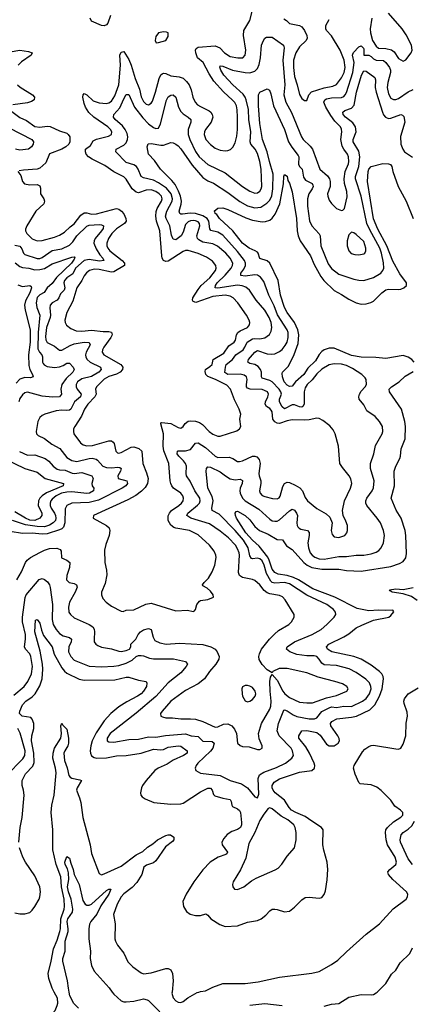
# Model space of a CAD drawing. Header units: inches. Extents: x 1552611 to 1694776, y 811966 to 917215.
# Tile 190 of 256: x 1580708 to 1583883, y 879901 to 887857. Entities that reach past the tile are written whole.
import ezdxf

# ---------------------------------------------------------------- set-up
doc = ezdxf.new("R2010")
doc.units = ezdxf.units.IN
doc.header["$MEASUREMENT"] = 0
doc.layers.add('B5887', color=7, linetype='Continuous')
doc.layers.add('B5888', color=7, linetype='Continuous')

msp = doc.modelspace()

# ---------------------------------------------------------------- linework, layer by layer
at = {"layer": 'B5887', "color": 5}
for points, elevation in [([(1580445.8, 880000), (1580443.8, 879936.2), (1580389.3, 879789.3), (1580388.5, 879768.5), (1580396.1, 879756.1), (1580408.4, 879748.4), (1580425.6, 879745.6), (1580530, 879752.2), (1580610, 879771.1), (1580650, 879775.9), (1580750, 879756.1), (1580810, 879759.8), (1580899.6, 879790), (1580970, 879824.4), (1580995.1, 879850), (1581012.4, 879890), (1581016.9, 879910), (1581012.6, 879950), (1580985.8, 880000)], 780), ([(1581183.3, 879870), (1581146.7, 879906.7), (1581113.6, 879970), (1581107.6, 880000)], 760), ([(1581456.8, 880000), (1581470, 879982), (1581529.5, 879929.5), (1581550, 879921.5), (1581570, 879920.2), (1581630, 879925), (1581710, 879943.5), (1581737.6, 879937.6), (1581750.1, 879930.1), (1581840, 879840)], 760), ([(1581940.1, 880000), (1581939.1, 879990), (1581950, 879953.4), (1581970, 879927.7), (1581990, 879918.3), (1582010, 879916), (1582030, 879924.2), (1582068.3, 879951.7), (1582144.2, 879995.8), (1582156.6, 880000)], 780), ([(1583170, 879885.4), (1583230, 879902.2), (1583290, 879906.4), (1583370, 879957.1), (1583470, 879979.3), (1583550, 879976.9), (1583570, 879980.7), (1583590, 879992.1), (1583598.4, 880000)], 760), ([(1582570, 879894), (1582690, 879906), (1582830.4, 879890.4)], 760)]:
    msp.add_lwpolyline(points, dxfattribs=dict(at, elevation=elevation))
at = {"layer": 'B5888', "color": 5}
for points, elevation in [([(1580692, 886630), (1580717.1, 886597.1), (1580730.6, 886550), (1580746, 886530), (1580790, 886521.5), (1580850, 886524.9), (1580870, 886515.5), (1580875.6, 886495.6), (1580877.8, 886450), (1580902.9, 886410), (1580909.2, 886390), (1580903.2, 886370), (1580838, 886310), (1580764.7, 886190), (1580755.1, 886164.9), (1580756.2, 886150), (1580766.7, 886130), (1580810, 886085.2), (1580850, 886071), (1580890, 886071.8), (1580990, 886100.6), (1581030, 886116.8), (1581070, 886140.2), (1581116.7, 886183.3), (1581150, 886206.9), (1581202.4, 886277.6), (1581230, 886295), (1581250, 886295.5), (1581290, 886285.8), (1581330, 886287.2), (1581490, 886330.5), (1581510, 886324.8), (1581532.4, 886310), (1581550, 886289.1), (1581567.6, 886250), (1581568, 886230), (1581554.5, 886210), (1581490, 886166.6), (1581453.5, 886130), (1581426.9, 886090), (1581411.6, 886050), (1581412.2, 886030), (1581420.1, 886010), (1581438.3, 885990), (1581537.5, 885910), (1581555.2, 885890), (1581555.9, 885870), (1581470, 885818.4), (1581450, 885816.7), (1581350, 885838.2), (1581310, 885841.7), (1581271.6, 885830), (1581247.8, 885812.2), (1581230, 885788.3), (1581211, 885749), (1581170, 885691.3), (1581138.6, 885581.4), (1581088.3, 885491.7), (1581073.8, 885430), (1581075.8, 885410), (1581088, 885388), (1581122.7, 885362.7), (1581163.7, 885343.7), (1581210, 885338.9), (1581290, 885348), (1581383.2, 885336.8), (1581430, 885336.6), (1581451.1, 885331.1), (1581455, 885310), (1581446.1, 885290), (1581389.5, 885210), (1581378.7, 885190), (1581376, 885170), (1581389.7, 885149.7), (1581525, 885070), (1581543.5, 885050), (1581539.4, 885030), (1581520.5, 885010), (1581490, 884991.6), (1581430, 884973.1), (1581390, 884952), (1581328.2, 884890), (1581322.5, 884870), (1581325.5, 884830), (1581317.1, 884810), (1581259.5, 884750), (1581231.8, 884710), (1581207.8, 884652.2), (1581152.8, 884570), (1581144.2, 884550), (1581142, 884530), (1581147, 884510), (1581198.7, 884438.7), (1581222.5, 884422.5), (1581250, 884413.4), (1581295.9, 884415.9), (1581430, 884453.7), (1581450, 884453.5), (1581464.2, 884444.2), (1581472.4, 884432.4), (1581485.8, 884370), (1581498.2, 884358.2), (1581510, 884355.4), (1581530, 884359.4), (1581610, 884401.7), (1581630, 884405.1), (1581672.4, 884392.4), (1581695, 884370), (1581703.6, 884270), (1581734.8, 884194.8), (1581746.4, 884150), (1581742.6, 884110), (1581723.3, 884076.7), (1581693.8, 884046.2), (1581647.4, 884012.6), (1581583.9, 883976.1), (1581304.7, 883850), (1581302, 883830), (1581410.8, 883770), (1581430.4, 883750.4), (1581438, 883730), (1581432.7, 883690), (1581404.7, 883615.3), (1581394.4, 883570), (1581397, 883470), (1581409.1, 883409.1), (1581411.6, 883370), (1581398, 883302), (1581370.4, 883230), (1581368.9, 883208.9), (1581379.9, 883179.9), (1581408.2, 883150), (1581450, 883118.9), (1581530, 883078), (1581546, 883074), (1581570, 883084.7), (1581630, 883087), (1581727.3, 883132.7), (1581770, 883141.8), (1581970, 883079.5), (1582066, 883086), (1582110, 883074), (1582121.2, 883078.8), (1582129.2, 883090), (1582139.5, 883130), (1582161.6, 883158.4), (1582170, 883164), (1582229.4, 883170.6), (1582275.3, 883190), (1582273.2, 883210), (1582250, 883239), (1582224.1, 883264.1), (1582190, 883282), (1582185.2, 883290), (1582199, 883310), (1582235.6, 883344.4), (1582264.7, 883395.3), (1582286.2, 883450), (1582296.1, 883510), (1582294.2, 883530), (1582282, 883562), (1582242.3, 883610), (1582150, 883694.4), (1582080.7, 883730), (1581970, 883748.5), (1581954.7, 883754.7), (1581930, 883772.4), (1581908.3, 883810), (1581910, 883847.7), (1581919.9, 883870), (1581936.8, 883890), (1581995.9, 883930), (1582016.5, 883950), (1582030.8, 883970), (1582033.8, 883990), (1582026, 884010), (1582011, 884030), (1581952.4, 884072.4), (1581938.2, 884090), (1581929.8, 884110), (1581924.4, 884130), (1581915, 884270), (1581872.7, 884372.7), (1581869.4, 884410), (1581872.2, 884510), (1581848.4, 884591.6), (1581850, 884598.8), (1581857.5, 884602.5), (1581930, 884594.5), (1581990, 884561.3), (1582010, 884557.4), (1582030, 884568.5), (1582047.2, 884592.8), (1582070, 884611.8), (1582090, 884616.1), (1582130, 884611.7), (1582161.6, 884601.6), (1582186.5, 884586.5), (1582239.5, 884530), (1582270, 884507.6), (1582310, 884491.6), (1582330, 884490.3), (1582464.4, 884535.6), (1582485.2, 884550), (1582495.1, 884570), (1582489.5, 884630), (1582496.2, 884670), (1582481.6, 884710), (1582444.5, 884784.5), (1582411.7, 884871.7), (1582382.8, 884902.8), (1582290.7, 884950), (1582230, 884975), (1582212.5, 884990), (1582206.7, 885013.3), (1582210, 885030.1), (1582246.6, 885053.4), (1582263.4, 885070), (1582273.3, 885110), (1582357.9, 885162.1), (1582399.5, 885220.5), (1582442, 885250), (1582452.4, 885267.6), (1582462.1, 885310), (1582472.1, 885327.9), (1582490, 885342.1), (1582551.2, 885370), (1582566.9, 885390), (1582569.7, 885410), (1582564.4, 885430), (1582541.4, 885470), (1582471.6, 885570), (1582434, 885610), (1582410, 885623.9), (1582370, 885630.4), (1582270, 885619.5), (1582132.3, 885572.3), (1582110, 885581), (1582105.5, 885590), (1582107.7, 885610), (1582150, 885677.9), (1582175.7, 885710), (1582244.8, 885770), (1582292.4, 885830), (1582297.9, 885850), (1582293.7, 885870), (1582266.1, 885906.1), (1582218.1, 885938.1), (1582150, 885968), (1582070, 885992), (1582050, 885991.3), (1582030, 885983), (1581910, 885906.9), (1581890, 885903), (1581869.9, 885909.9), (1581859.9, 885930), (1581856.2, 885950), (1581840.7, 886150), (1581814.2, 886230), (1581807.7, 886270), (1581812.1, 886307.9), (1581819.5, 886330), (1581854.3, 886390), (1581859.9, 886410), (1581853.8, 886430), (1581837, 886450), (1581810, 886467.4), (1581770, 886480.8), (1581730, 886479), (1581670, 886458.4), (1581650, 886461.9), (1581616.6, 886490), (1581570, 886567.6), (1581550, 886587.7), (1581470, 886626.2), (1581397.9, 886677.9), (1581294.5, 886730), (1581263.7, 886750), (1581246, 886770), (1581239, 886790), (1581241.2, 886810), (1581279.4, 886840.6), (1581302.5, 886877.5), (1581328.3, 886891.7), (1581425.5, 886914.5), (1581449.8, 886930), (1581454.3, 886950), (1581443.4, 886970), (1581421.6, 886990), (1581308.6, 887068.6), (1581267.9, 887107.9), (1581240.8, 887150), (1581230, 887180.5), (1581219.8, 887230), (1581222, 887250), (1581230, 887259.5), (1581250, 887250.3), (1581302.1, 887202.1), (1581350, 887184.8), (1581410, 887180.1), (1581430, 887185.5), (1581450, 887199.5), (1581477.5, 887242.5), (1581509.3, 887330), (1581522.4, 887490), (1581519.1, 887570), (1581530, 887594.3), (1581550, 887599.5), (1581590, 887535.6), (1581610, 887489.1), (1581642.7, 887382.7), (1581676.1, 887296.1), (1581690, 887234.9), (1581710, 887196.9), (1581730, 887174.4), (1581750, 887170.2), (1581770, 887182.8), (1581781, 887199), (1581806.8, 887270), (1581837.2, 887382.8), (1581850, 887410.2), (1581861.1, 887418.9), (1581870, 887425), (1581890, 887423), (1581930, 887403.7), (1581996.5, 887396.5), (1582030, 887383.1), (1582058.3, 887358.3), (1582079.8, 887330), (1582095.2, 887290), (1582107.9, 887230), (1582127.9, 887190), (1582146.5, 887170), (1582170, 887154.7), (1582240.7, 887120.7), (1582253.4, 887110), (1582265.3, 887090), (1582268.8, 887070), (1582257, 887030), (1582211.3, 886970), (1582201.6, 886950), (1582199.7, 886930), (1582214.2, 886890), (1582250, 886848), (1582290, 886818.6), (1582330, 886801.8), (1582370, 886796.5), (1582390, 886798.9), (1582412.1, 886807.9), (1582432.6, 886827.4), (1582450, 886862), (1582464.3, 886915.7), (1582470.4, 886969.6), (1582470.4, 887070.4), (1582467.4, 887127.4), (1582460, 887160), (1582447.4, 887187.4), (1582430, 887207.9), (1582354.9, 887274.9), (1582279.1, 887359.1), (1582240, 887420), (1582191.1, 887510), (1582146.3, 887550), (1582131.1, 887588.9), (1582130.5, 887610), (1582135.8, 887624.2), (1582150, 887635.4), (1582290, 887646.7), (1582325.5, 887630), (1582364, 887590), (1582410, 887559.6), (1582471.8, 887548.2), (1582511.2, 887550), (1582530.6, 887570), (1582537.2, 887610), (1582517.5, 887730), (1582519.5, 887770), (1582568.4, 887850), (1582590, 887934)], 880), ([(1581442.4, 887890), (1581421.4, 887830), (1581410, 887816), (1581390, 887808.1), (1581369.8, 887810), (1581290, 887845.7), (1581278.7, 887870)], 880), ([(1582843.9, 887863.9), (1582866.7, 887850), (1582890, 887827.1), (1582971.3, 887811.3), (1582990, 887798), (1583011.7, 887770), (1583030.9, 887730), (1583031.4, 887708.6), (1583023.9, 887690), (1582970, 887638), (1582942.3, 887590), (1582922.5, 887530), (1582921, 887470), (1582930, 887397.1), (1582953, 887330), (1582970, 887253.4), (1582990, 887220.3), (1583010, 887205.3), (1583030, 887204.9), (1583046.6, 887250), (1583066.7, 887273.3), (1583170, 887305.8), (1583241.2, 887318.8), (1583270, 887333.2), (1583310, 887385.8), (1583331.1, 887430), (1583341.1, 887470), (1583330.6, 887530), (1583298.7, 887610), (1583230, 887725.8), (1583189.9, 887769.9), (1583184, 887784), (1583184.5, 887810), (1583210, 887859.1)], 880), ([(1583554.4, 887870), (1583543.2, 887783.2), (1583543.4, 887750), (1583561.6, 887690), (1583590, 887641.9), (1583610, 887626.9), (1583670, 887624.9), (1583714.3, 887614.3), (1583736.7, 887596.7), (1583770, 887543.5), (1583810, 887522.8), (1583830, 887531.5), (1583873.5, 887590), (1583880.6, 887610), (1583876.2, 887650), (1583834.2, 887734.2), (1583801.9, 887781.9), (1583689.5, 887909.5)], 880), ([(1580685.4, 883330), (1580724.1, 883395.9), (1580754.5, 883470), (1580769.5, 883490.5), (1580795.6, 883510), (1580870, 883551.6), (1580910, 883570.8), (1580950, 883583.2), (1581007.2, 883587.2), (1581035.8, 883575.8), (1581042.9, 883562.9), (1581047.6, 883507.6), (1581090, 883488.9), (1581112.9, 883470), (1581111.3, 883431.3), (1581090, 883366), (1581087.3, 883330), (1581108.2, 883310), (1581150, 883300.2), (1581168.4, 883290), (1581172.3, 883272.3), (1581156.6, 883230), (1581110.2, 883150), (1581102.6, 883110), (1581106.7, 883070), (1581119.5, 883050), (1581150, 883022.8), (1581270.9, 882970.9), (1581298.9, 882950), (1581310.9, 882930.9), (1581314, 882910), (1581309.1, 882850), (1581311.7, 882830), (1581323.7, 882810), (1581338.8, 882798.8), (1581370, 882785.8), (1581450, 882772.2), (1581510, 882754.1), (1581530, 882752.2), (1581570, 882759.8), (1581595.3, 882770), (1581607.1, 882790), (1581608.2, 882810), (1581647, 882850), (1581666.6, 882890), (1581685.1, 882910), (1581710, 882927.2), (1581750, 882937), (1581770.4, 882930), (1581787.2, 882867.2), (1581801.7, 882841.7), (1581841.4, 882821.4), (1581891.6, 882811.6), (1582001.4, 882818.6), (1582190, 882807.6), (1582254.9, 882790), (1582287.6, 882770), (1582305.2, 882750), (1582319.8, 882710), (1582317.5, 882690), (1582294.7, 882650), (1582242, 882590), (1582202.6, 882530), (1582152.4, 882490), (1582050, 882437.1), (1581931.2, 882350), (1581859, 882270), (1581847.4, 882250), (1581850.5, 882230), (1581863.2, 882223.2), (1581890, 882215.8), (1581944.6, 882215.4), (1582010, 882206.3), (1582090, 882207.8), (1582130, 882203.5), (1582190, 882186.7), (1582290, 882140.3), (1582310, 882142), (1582355.8, 882164.2), (1582390, 882166.5), (1582423.5, 882150), (1582445.2, 882125.2), (1582460.1, 882090), (1582470, 882011), (1582490, 881990.7), (1582510, 881984.9), (1582562.4, 881982.4), (1582630, 881958.4), (1582650, 881960.5), (1582669, 881970), (1582669.5, 881990), (1582644.6, 882044.6), (1582638.3, 882090), (1582663.5, 882170), (1582730, 882286.2), (1582738.3, 882310), (1582741.8, 882350), (1582733, 882430), (1582730.6, 882509.4), (1582735.1, 882544.9), (1582750, 882566), (1582790, 882518.7), (1582836.6, 882430), (1582851.8, 882410), (1582890, 882380.1), (1582970, 882342.7), (1583030, 882335.4), (1583076.1, 882336.1), (1583190, 882378.2), (1583270, 882395), (1583353, 882430), (1583363, 882450), (1583353, 882470), (1583319.5, 882490), (1583257, 882510), (1583122.9, 882542.9), (1583030, 882580.2), (1582870, 882613.1), (1582806.7, 882613.3), (1582756, 882590), (1582750, 882578), (1582710, 882604.5), (1582670, 882645.1), (1582645.8, 882685.8), (1582642.7, 882710), (1582646.5, 882733.5), (1582664.2, 882770), (1582728.4, 882851.6), (1582767.4, 882892.6), (1582800, 882920), (1582883.6, 882970), (1582906, 882990), (1582926.3, 883030), (1582927.8, 883050), (1582855.1, 883170), (1582833.9, 883193.9), (1582810, 883204.8), (1582730, 883217.7), (1582710, 883226.6), (1582685.6, 883245.6), (1582649.8, 883290), (1582610, 883325.3), (1582590, 883334.6), (1582510, 883349.1), (1582485.8, 883365.8), (1582477.3, 883390), (1582484.2, 883530), (1582481.6, 883550), (1582470, 883581.5), (1582452.3, 883610), (1582397.4, 883670), (1582330, 883724.3), (1582243.5, 883783.5), (1582091.3, 883830), (1582059.3, 883850), (1582068.1, 883870), (1582146.8, 883933.2), (1582161.1, 883950), (1582168.7, 883970), (1582164.3, 883990), (1582124.7, 884050), (1582087.1, 884127.1), (1582058.3, 884170), (1582054, 884190), (1582055.8, 884250), (1582049.3, 884270), (1582033.5, 884293.5), (1581994.4, 884330), (1581982.5, 884350), (1581984.7, 884370), (1581990, 884374), (1582050, 884372.1), (1582090, 884385.1), (1582130, 884434.6), (1582150, 884438.2), (1582210, 884401), (1582290, 884330.1), (1582310, 884320.1), (1582402.6, 884322.6), (1582431.1, 884311.1), (1582470, 884287.2), (1582486.8, 884286.8), (1582510, 884292.5), (1582590, 884328.7), (1582610, 884330.1), (1582624.4, 884324.4), (1582643.2, 884303.2), (1582652.6, 884270), (1582642.7, 884190), (1582643.5, 884170), (1582657.6, 884130), (1582659.2, 884110), (1582647.3, 884050), (1582651.5, 884030), (1582670, 884012.6), (1582690, 884004), (1582752.9, 883987.1), (1582790, 883983.9), (1582806.3, 883993.7), (1582814.1, 884005.9), (1582835.9, 884084.1), (1582850, 884110.2), (1582870, 884118.9), (1582890, 884117.8), (1582936.4, 884096.4), (1582973, 884073), (1582995.2, 884050), (1583015.4, 883995.4), (1583036.5, 883970), (1583110, 883907.4), (1583185.2, 883865.2), (1583217.2, 883837.2), (1583235.8, 883790), (1583227.6, 883730), (1583235.8, 883695.8), (1583250, 883679.1), (1583290, 883674), (1583338.4, 883690), (1583353, 883710), (1583358, 883730), (1583357.6, 883770), (1583345.8, 883805.8), (1583323.7, 883850), (1583318.4, 883890), (1583335.6, 883970), (1583384.1, 884070), (1583394.6, 884110), (1583386.5, 884146.5), (1583373.3, 884170), (1583317.5, 884237.5), (1583297.4, 884270), (1583285.1, 884410), (1583259.7, 884510), (1583241.8, 884541.8), (1583215.1, 884575.1), (1583159.4, 884619.4), (1583130, 884634), (1583110, 884636.2), (1583050, 884623.1), (1583010, 884619.8), (1582910, 884623.2), (1582870, 884615.5), (1582810, 884595.2), (1582790, 884596.6), (1582770, 884606.5), (1582753.7, 884630), (1582749.3, 884689.3), (1582742.8, 884702.8), (1582730, 884715.9), (1582705, 884730), (1582692, 884750), (1582695.2, 884770), (1582715.7, 884810), (1582720.7, 884830), (1582711.9, 884850), (1582667.9, 884867.9), (1582571.4, 884871.4), (1582550, 884880.3), (1582543, 884890), (1582541.9, 884910), (1582548.4, 884950), (1582542.5, 884970), (1582524.2, 884984.2), (1582491.8, 884991.8), (1582390.8, 884990.8), (1582367.2, 885007.2), (1582371, 885050), (1582378.8, 885070), (1582427.8, 885112.2), (1582455.2, 885150), (1582513.8, 885190), (1582529.4, 885210), (1582548, 885252), (1582590, 885278.3), (1582610, 885281.8), (1582650, 885277.8), (1582690, 885285.7), (1582727.4, 885312.6), (1582741.3, 885338.7), (1582746.6, 885370), (1582740.4, 885410), (1582725.8, 885450), (1582690.9, 885510.9), (1582619.1, 885590), (1582565.5, 885670), (1582535.7, 885695.7), (1582506.7, 885706.7), (1582470, 885711), (1582310, 885687), (1582288.7, 885690), (1582290.6, 885710), (1582303.6, 885730), (1582370, 885791.6), (1582419, 885850), (1582429.3, 885870), (1582430.4, 885890), (1582410.5, 885930), (1582375.4, 885970), (1582306.9, 886026.9), (1582270, 886046.5), (1582190, 886059.5), (1582157.4, 886077.4), (1582146.9, 886090), (1582141.1, 886110), (1582165.3, 886190), (1582163.2, 886210), (1582150, 886222.5), (1582131, 886231), (1582110, 886233.2), (1582090, 886232), (1582070, 886224), (1582050, 886200.7), (1582030, 886139.7), (1582013.1, 886110), (1581970, 886078.2), (1581950, 886082.6), (1581936.9, 886116.9), (1581921.5, 886190), (1581891.8, 886250), (1581888.3, 886270), (1581897.5, 886310), (1581942.1, 886390), (1581943.6, 886410), (1581931.7, 886450), (1581895.8, 886495.8), (1581830, 886539.7), (1581790, 886560.6), (1581710, 886578.7), (1581690, 886589.8), (1581667.5, 886650), (1581652.8, 886670), (1581630, 886682.8), (1581570, 886704), (1581486, 886790), (1581488.4, 886810), (1581550, 886843.9), (1581570, 886862.9), (1581580.6, 886890), (1581582, 886910), (1581577, 886937), (1581562.3, 886970), (1581539.6, 886999.6), (1581479.8, 887050), (1581467.2, 887070), (1581468.2, 887090), (1581516.6, 887143.4), (1581550, 887218.3), (1581570, 887252.2), (1581590, 887253.7), (1581635.4, 887150), (1581702.9, 887062.9), (1581750, 887015.9), (1581790, 886985.3), (1581810, 886976.8), (1581830, 886980.7), (1581845.4, 887014.6), (1581894.3, 887205.7), (1581910, 887234), (1581930, 887247.7), (1581950, 887248.8), (1581970, 887230.4), (1581991.9, 887150), (1582010, 887115.9), (1582030, 887095.1), (1582071.6, 887070), (1582091.2, 887050), (1582091, 887030), (1582071.7, 886970), (1582071.1, 886930), (1582083.4, 886890), (1582130, 886792.4), (1582160.1, 886750), (1582230, 886685.7), (1582370, 886618.6), (1582509.1, 886510), (1582570, 886470.2), (1582610, 886455.4), (1582630, 886458.9), (1582650, 886470.3), (1582661.4, 886490), (1582665.6, 886510), (1582661.2, 886650), (1582650, 886711.6), (1582630, 886776.4), (1582611.1, 886810), (1582576.6, 886850), (1582570.4, 886870), (1582575.8, 886950), (1582561, 887050), (1582557, 887130), (1582540.5, 887210), (1582532, 887232), (1582515.2, 887255.2), (1582432.3, 887330), (1582359.1, 887410), (1582334, 887450), (1582326.6, 887473.4), (1582330, 887482.8), (1582350, 887481.3), (1582429, 887449), (1582531, 887429), (1582570, 887427.9), (1582610, 887442.3), (1582630, 887462.4), (1582643.9, 887496.1), (1582654, 887550), (1582663.8, 887650), (1582678.9, 887690), (1582690, 887708), (1582703.9, 887716.1), (1582750, 887716.1), (1582840.5, 887650), (1582846.7, 887630), (1582836.2, 887530), (1582852.4, 887330), (1582843.8, 887250), (1582859.8, 887190), (1582905.7, 887105.7), (1582985.9, 886910), (1582999, 886890), (1583056.2, 886836.2), (1583075, 886810), (1583134.2, 886650), (1583195.9, 886595.9), (1583212.7, 886570), (1583219, 886550), (1583218.9, 886510), (1583197.4, 886450), (1583198.7, 886430), (1583210, 886397.3), (1583230, 886370.6), (1583270, 886330.8), (1583310, 886316), (1583322, 886318), (1583335.3, 886330), (1583355.6, 886424.4), (1583352.1, 886467.9), (1583334, 886534), (1583330.8, 886570), (1583339.6, 886630), (1583367.4, 886692.6), (1583370.8, 886710.8), (1583368.1, 886748.1), (1583359.6, 886770), (1583328.6, 886810), (1583315.3, 886835.3), (1583305.3, 886890), (1583312.7, 886950), (1583311.2, 886971.2), (1583302.4, 886990), (1583257, 887037), (1583222.9, 887082.9), (1583182.6, 887150), (1583168.3, 887190), (1583176.4, 887210), (1583190, 887217.3), (1583230, 887225.7), (1583310, 887227.6), (1583330, 887237.3), (1583340.8, 887250), (1583351.2, 887268.8), (1583403.2, 887430), (1583411.5, 887511.5), (1583399.3, 887570), (1583401.5, 887578.5), (1583407.3, 887592.7), (1583450, 887638.7), (1583470, 887645.5), (1583487.5, 887627.5), (1583490, 887618), (1583489.5, 887569.5), (1583530, 887569.5), (1583550, 887560.5), (1583570, 887541.5), (1583590, 887530.1), (1583650, 887527.3), (1583670, 887510.2), (1583699, 887470), (1583706.1, 887450), (1583706.8, 887430), (1583684.1, 887350), (1583679, 887310), (1583690, 887257.6), (1583710, 887224), (1583730, 887211.3), (1583750, 887211.9), (1583770, 887220.9), (1583850, 887275), (1583890, 887291.6)], 860), ([(1580630, 887598.4), (1580710, 887609.5), (1580780.7, 887600.7), (1580810, 887590.3), (1580800.8, 887570), (1580722.6, 887517.4), (1580695.5, 887490)], 880), ([(1580660.6, 882399.4), (1580745.5, 882470), (1580774.3, 882510), (1580802.5, 882570), (1580812.5, 882630), (1580798.8, 882710), (1580790, 882732.7), (1580755.4, 882770), (1580746.8, 882790), (1580755.7, 882850), (1580756.4, 882890), (1580731.5, 882990), (1580730.9, 883030), (1580752.2, 883187.8), (1580760.8, 883210), (1580865.6, 883334.4), (1580890, 883341.7), (1580910, 883334), (1580934.4, 883314.4), (1580949.2, 883290), (1580954.5, 883270), (1580972.7, 883130), (1580969.6, 883010), (1580977.7, 882970), (1581002.2, 882930), (1581030, 882897.7), (1581059.1, 882879.1), (1581110, 882864.1), (1581127.1, 882850), (1581123.5, 882830), (1581105, 882790), (1581104, 882750), (1581121.1, 882710), (1581150, 882682), (1581270, 882633.2), (1581370, 882628.4), (1581470, 882633.1), (1581510, 882638.5), (1581570, 882656.8), (1581617.4, 882682.6), (1581650, 882710.1), (1581670, 882718.9), (1581690, 882719.6), (1581710, 882716.4), (1581757.1, 882697.1), (1581790, 882691.3), (1581952.4, 882692.4), (1582050, 882671.7), (1582065.7, 882650), (1582054.9, 882630), (1582010, 882579.1), (1581910, 882497.5), (1581810, 882387.9), (1581650, 882252.9), (1581439.7, 882090), (1581415.3, 882050), (1581416.4, 882030), (1581430, 882021.5), (1581470, 882018.9), (1581590, 882039.4), (1581670, 882043), (1581750, 882063), (1581810, 882060.2), (1581887, 882073), (1582050, 882087), (1582095.5, 882070), (1582150, 882064.8), (1582190, 882026), (1582264.8, 882024.8), (1582282, 882010), (1582268.9, 881970), (1582250, 881945.5), (1582148.7, 881850), (1582134.4, 881830), (1582128.2, 881810), (1582133.4, 881790), (1582169.2, 881769.2), (1582330, 881749.2), (1582410, 881710.2), (1582501.6, 881681.6), (1582550.1, 881650.1), (1582610, 881577.1), (1582631.5, 881568.5), (1582641.2, 881598.8), (1582635.5, 881724.5), (1582646.4, 881753.6), (1582682.4, 881777.6), (1582786, 881814), (1582857.2, 881850), (1582909.7, 881890), (1582921, 881910), (1582915.1, 881950), (1582902.4, 881970), (1582807.2, 882070), (1582790.5, 882110), (1582799.9, 882170), (1582842.9, 882277.1), (1582850, 882279.7), (1582870, 882272.2), (1582918.9, 882238.9), (1582950, 882225.8), (1583050, 882208.2), (1583092.7, 882207.3), (1583110, 882214.3), (1583150, 882266), (1583210, 882296), (1583230, 882303.1), (1583270, 882300.3), (1583330, 882309.1), (1583390, 882306.6), (1583480.8, 882350), (1583510, 882371.7), (1583537.8, 882410), (1583549.3, 882450), (1583548.6, 882470), (1583537.4, 882497.4), (1583508.3, 882528.3), (1583430, 882581.6), (1583371.8, 882611.8), (1583270, 882639), (1583170, 882644.5), (1583150, 882657.4), (1583130, 882690.6), (1583110, 882711.6), (1583090, 882716.7), (1583030, 882717), (1582950, 882727.7), (1582893, 882750), (1582864.7, 882770), (1582869.7, 882790), (1582930.5, 882829.5), (1583073.5, 882890), (1583145.1, 882930), (1583192.6, 882970), (1583251.6, 883030), (1583263.6, 883050), (1583262.4, 883070), (1583246.3, 883090), (1583192.6, 883130), (1583030, 883206.1), (1582890, 883297.6), (1582849.1, 883309.1), (1582770, 883302.6), (1582750, 883308.1), (1582739, 883319), (1582702.6, 883382.6), (1582684.4, 883450), (1582670, 883483.9), (1582650, 883501.4), (1582630, 883506.8), (1582590, 883499.5), (1582583.6, 883503.6), (1582570, 883523.5), (1582556.5, 883590), (1582519, 883650), (1582450, 883729.4), (1582320.1, 883860.1), (1582265.7, 883890), (1582262.6, 883910), (1582273.1, 883970), (1582263.6, 884003.6), (1582229.8, 884070), (1582215.5, 884210), (1582218, 884230), (1582230, 884243.6), (1582250, 884240.9), (1582330, 884204.2), (1582371.7, 884170), (1582410, 884148.1), (1582450, 884139.1), (1582490, 884142.9), (1582510, 884132.4), (1582508.4, 884110), (1582490.8, 884070), (1582487.7, 884050), (1582490.7, 884030), (1582509.5, 883989.5), (1582530.2, 883970), (1582641, 883901), (1582730, 883821.2), (1582750, 883808.6), (1582770, 883803.5), (1582790, 883805.4), (1582810, 883816), (1582890, 883889.2), (1582910, 883901.8), (1582930, 883893), (1582946.8, 883870), (1582954, 883850), (1582948.4, 883790), (1582950.8, 883770.8), (1582957.6, 883757.6), (1582967, 883747), (1582980.8, 883740.8), (1583034.9, 883730), (1583050, 883713), (1583050.1, 883690), (1583038.8, 883630), (1583043, 883590), (1583058, 883550), (1583072.9, 883530), (1583093.5, 883513.5), (1583130, 883501.2), (1583170, 883496.9), (1583290, 883518.3), (1583350, 883518.9), (1583430, 883529.4), (1583490, 883530.9), (1583550, 883541), (1583590, 883554.2), (1583611.7, 883568.3), (1583631, 883590), (1583648.5, 883630), (1583656.8, 883690), (1583650.8, 883730), (1583625.6, 883790), (1583598.2, 883830), (1583516.4, 883930), (1583507.8, 883950), (1583506.8, 883970), (1583515.3, 883990), (1583558.8, 884050), (1583570, 884074.8), (1583573.8, 884130), (1583545.8, 884230), (1583543.5, 884270), (1583570.6, 884349.4), (1583584.7, 884415.3), (1583639.7, 884510), (1583644, 884530), (1583640.5, 884570), (1583618, 884610), (1583581.3, 884650), (1583516.3, 884696.3), (1583490, 884745.1), (1583453.7, 884790), (1583450.9, 884810), (1583456.1, 884830), (1583470, 884854.6), (1583501.7, 884890), (1583511.1, 884910), (1583508.6, 884948.6), (1583502.2, 884962.2), (1583475.4, 884990), (1583398.4, 885038.4), (1583350, 885061.5), (1583310, 885072.1), (1583250, 885076.5), (1583210, 885068.5), (1583150, 885032.6), (1583110, 884995.9), (1583073.4, 884946.6), (1583033.4, 884910), (1583017, 884883), (1583008.8, 884850), (1583009, 884750), (1582998.6, 884730), (1582990, 884725.8), (1582971.7, 884728.3), (1582930, 884743.8), (1582910, 884743.7), (1582850, 884713.1), (1582830, 884727.7), (1582808.7, 884770), (1582809.4, 884790), (1582825.6, 884830), (1582820.5, 884850), (1582807.3, 884870), (1582750, 884929.5), (1582730, 884941.9), (1582670, 884959.3), (1582663.6, 884970), (1582662.7, 885010), (1582655.8, 885030), (1582635.3, 885055.3), (1582610, 885070.5), (1582570, 885079.8), (1582552.6, 885090), (1582559.4, 885110), (1582575, 885130), (1582610, 885170.2), (1582630, 885182.5), (1582710, 885157.8), (1582746.1, 885153.9), (1582770, 885157.5), (1582810, 885175.9), (1582830, 885191.8), (1582856, 885224), (1582870, 885251.8), (1582880.2, 885290), (1582877.9, 885330), (1582871.4, 885350), (1582793.1, 885473.1), (1582765.2, 885545.2), (1582723.8, 885630), (1582681.4, 885741.4), (1582656.1, 885776.1), (1582630, 885791.7), (1582610, 885793.9), (1582530, 885784.8), (1582495.6, 885790), (1582496.5, 885810), (1582519.9, 885840.1), (1582533.1, 885870), (1582533.8, 885890), (1582526.3, 885910), (1582470, 885982.9), (1582350, 886114.7), (1582310, 886140.7), (1582254.3, 886154.3), (1582246.9, 886166.9), (1582238.4, 886230), (1582224.3, 886250), (1582190, 886272.1), (1582130, 886291.3), (1582085.4, 886294.6), (1582024.7, 886284.7), (1582010, 886284.8), (1582003.5, 886290), (1581998.3, 886310), (1582014.7, 886365.3), (1582016, 886390), (1582007.9, 886430), (1581991.8, 886471.8), (1581964, 886524), (1581938.7, 886558.7), (1581847.4, 886650), (1581798.2, 886718.2), (1581750, 886769.6), (1581739.8, 886830), (1581747.4, 886852.6), (1581770, 886857.2), (1581850, 886842.5), (1581870, 886842.9), (1581930, 886864.4), (1581950, 886861.6), (1581970, 886852.4), (1581990, 886838.7), (1582010, 886814.6), (1582102.4, 886682.4), (1582190, 886582), (1582230, 886555.6), (1582274.7, 886534.7), (1582390, 886461.7), (1582489.1, 886389.1), (1582550, 886351.7), (1582610, 886336.4), (1582657, 886343), (1582706.9, 886373.1), (1582730, 886399.7), (1582746.5, 886433.5), (1582756.1, 886490), (1582758.4, 886610), (1582727, 886710), (1582708.9, 886790), (1582671.5, 886890), (1582650, 887017.2), (1582638.3, 887161.7), (1582639.7, 887250), (1582649.6, 887270), (1582710, 887297.1), (1582727.3, 887287.3), (1582739.1, 887259.1), (1582760.4, 887160.4), (1582848.1, 886970), (1582882.7, 886870), (1582907.3, 886827.3), (1582960.8, 886760.8), (1582965, 886750), (1582963, 886690), (1582971.9, 886671.9), (1582990.9, 886650), (1583003.8, 886583.8), (1583020.2, 886560.2), (1583072, 886532), (1583079, 886519), (1583081.4, 886510), (1583073.4, 886490), (1583046.3, 886450), (1583034, 886410), (1583034.2, 886350), (1583051.9, 886231.9), (1583070, 886190.3), (1583130, 886125.5), (1583136.5, 886110), (1583142.9, 886030), (1583203.7, 885883.7), (1583230, 885847.3), (1583290, 885801.1), (1583410, 885760.2), (1583450, 885751.3), (1583490, 885750.2), (1583570, 885774.5), (1583627.1, 885810), (1583645.3, 885830), (1583652.1, 885850), (1583648.5, 885891.5), (1583633.6, 885970), (1583621.2, 886010), (1583538.6, 886158.6), (1583515.9, 886210), (1583468.7, 886430), (1583424.5, 886570), (1583423.7, 886590), (1583451.2, 886670), (1583457.2, 886750), (1583450, 886795), (1583404.7, 886870), (1583404.2, 886890), (1583429.4, 886950), (1583423.5, 886990), (1583402.2, 887022.2), (1583343.2, 887070), (1583325, 887090), (1583321, 887110), (1583337.4, 887122.6), (1583390, 887141.4), (1583413.1, 887166.9), (1583430.4, 887270), (1583471.6, 887408.4), (1583490, 887444.6), (1583510, 887439.7), (1583579.1, 887390), (1583586, 887370), (1583583.4, 887310), (1583590.5, 887270), (1583641.5, 887110), (1583650, 887089.4), (1583665.3, 887070), (1583690, 887057.9), (1583710, 887060.7), (1583790, 887090.2), (1583804.3, 887084.3), (1583814.1, 887074.1), (1583821.5, 887030), (1583786.6, 886913.4), (1583790.8, 886850), (1583806, 886810), (1583819.7, 886790), (1583885.2, 886745.2)], 840), ([(1580691.8, 887330), (1580711.8, 887311.8), (1580811, 887250), (1580828.4, 887230), (1580825.2, 887210), (1580803.2, 887196.8), (1580770, 887185.8), (1580652.2, 887167.8)], 880), ([(1580624.2, 887130), (1580710, 887067.1), (1580762.9, 887042.9), (1580830, 886994.6), (1580870, 886987.9), (1580930, 886997), (1580954, 886994), (1581030, 886958.8), (1581090, 886939.2), (1581101.5, 886930), (1581113.8, 886910), (1581114.3, 886870), (1581104.7, 886850), (1581082.3, 886830), (1581050, 886811.4), (1580950, 886773.7), (1580918.8, 886701.2), (1580870, 886658.5), (1580849.7, 886649.7), (1580739.1, 886640.9), (1580704, 886636)], 880), ([(1580622.1, 886982.1), (1580807.2, 886890), (1580820.8, 886870), (1580816.5, 886850), (1580804.7, 886830), (1580780.4, 886810), (1580710, 886803.7), (1580674.3, 886810)], 860), ([(1583899.1, 885090), (1583878.7, 885110), (1583850, 885129.3), (1583810, 885142.5), (1583670, 885119.9), (1583588.5, 885128.5), (1583470, 885128.9), (1583390, 885144.7), (1583250, 885202.1), (1583210, 885202.6), (1583170, 885189.3), (1583150, 885175.9), (1583130, 885151.9), (1583099.5, 885100.5), (1583039, 885041), (1583006.6, 884990), (1582938.9, 884930), (1582910, 884896.3), (1582890, 884893.7), (1582870, 884904.1), (1582847.6, 884930), (1582832.3, 884970), (1582830, 884998), (1582833.6, 885010), (1582881.7, 885058.3), (1582928.7, 885151.3), (1582959.4, 885240.6), (1582965.5, 885310), (1582956.3, 885350), (1582930.5, 885410.5), (1582872.1, 885490), (1582849.5, 885530), (1582818.2, 885630), (1582797.3, 885750), (1582729.8, 885890), (1582708.1, 885908.1), (1582650, 885926.4), (1582636.8, 885970), (1582630, 885977.6), (1582611.3, 885990), (1582562.4, 886010), (1582510.6, 886050), (1582431.6, 886151.6), (1582324.8, 886250), (1582301.6, 886281.6), (1582289.6, 886290), (1582287, 886307), (1582282, 886310), (1582310, 886334), (1582350, 886337.4), (1582390, 886324.4), (1582535.9, 886255.9), (1582590, 886236.8), (1582670, 886223.6), (1582694.5, 886225.5), (1582730, 886237.8), (1582750, 886253.7), (1582774.5, 886285.5), (1582812.5, 886370), (1582842.5, 886530), (1582845.3, 886590), (1582850, 886606.8), (1582870, 886593.4), (1582877.4, 886557.4), (1582890, 886535.5), (1582910, 886466.8), (1582947.7, 886250), (1582950.7, 886150), (1582959.5, 886110), (1582976.6, 886070), (1583059.5, 885950), (1583090, 885878.2), (1583142.9, 885782.9), (1583168.2, 885748.2), (1583250, 885667.5), (1583310, 885637.1), (1583370, 885598), (1583430, 885568.8), (1583470, 885558.9), (1583510, 885562), (1583548.3, 885571.7), (1583570, 885583.6), (1583635.8, 885650), (1583670, 885673.9), (1583690, 885679), (1583770, 885675.8), (1583790, 885679.3), (1583814.7, 885690), (1583835.8, 885710), (1583834.5, 885730), (1583782.2, 885802.2), (1583724.6, 885904.6), (1583676.2, 886030), (1583603, 886163), (1583568.1, 886248.1), (1583520.1, 886550), (1583524.9, 886630), (1583529.9, 886650.1), (1583549.1, 886670), (1583643.9, 886696.1), (1583690, 886692.9), (1583706.1, 886686.1), (1583717.1, 886670), (1583725.9, 886630), (1583768, 886508), (1583833.2, 886390), (1583888.5, 886250)], 820), ([(1580670, 886036.1), (1580710, 886026.3), (1580725.5, 886005.5), (1580738.8, 885970), (1580750, 885958.2), (1580850, 885927.1), (1580870, 885927.5), (1580890, 885936), (1580970, 885992.9), (1581050, 886004.9), (1581110, 886036.1), (1581137.1, 886062.9), (1581170, 886110.1), (1581250, 886189.4), (1581270, 886197), (1581350, 886200.7), (1581370, 886199.3), (1581386, 886190), (1581382.5, 886170), (1581370.1, 886150), (1581317.6, 886090), (1581309.7, 886070), (1581308.4, 886050), (1581325.6, 886005.6), (1581356.7, 885956.7), (1581379.3, 885930), (1581388.4, 885910), (1581354.7, 885905.3), (1581270, 885918.6), (1581230, 885909.9), (1581159.7, 885850), (1581136.7, 885803.3), (1581090, 885770.8), (1581071.2, 885750), (1581063.9, 885730), (1581074.3, 885690), (1581068.6, 885670), (1581037.9, 885642.1), (1581025.3, 885610), (1581010, 885591.5), (1580971.4, 885568.6), (1580955.1, 885550), (1580950.7, 885529.3), (1580957.3, 885470), (1580954.5, 885450), (1580925.3, 885370), (1580917.2, 885297.2), (1580920.1, 885270), (1580930, 885248.6), (1580990, 885218.6), (1581030, 885187.1), (1581050, 885187.2), (1581115.5, 885224.5), (1581150, 885238.1), (1581230.6, 885250.6), (1581269.2, 885249.2), (1581277.4, 885230), (1581245.6, 885170), (1581239.8, 885150), (1581242.4, 885130), (1581254.4, 885110), (1581278, 885090), (1581360.3, 885050), (1581368.2, 885030), (1581348.4, 885010), (1581290, 884974.9), (1581210, 884953.6), (1581175.9, 884930), (1581164.2, 884910), (1581163.5, 884890), (1581172.1, 884870), (1581205.5, 884830), (1581201.2, 884810), (1581150.4, 884769.6), (1581122.3, 884710), (1581110, 884702.1), (1581090, 884699.1), (1581050, 884701.9), (1581004.1, 884695.9), (1580910.7, 884670), (1580890, 884659.7), (1580870, 884641.6), (1580853.8, 884610), (1580840.2, 884530), (1580843.6, 884510), (1580856.7, 884496.7), (1580910, 884472.6), (1580966.9, 884426.9), (1581033.1, 884393.1), (1581090, 884319.3), (1581130, 884293.6), (1581170, 884286), (1581270, 884311.5), (1581293.1, 884313.1), (1581325.9, 884305.9), (1581338.6, 884298.6), (1581381.4, 884250), (1581410, 884237.2), (1581450, 884235.7), (1581501.5, 884241.5), (1581518.7, 884238.7), (1581528.9, 884230), (1581522.9, 884210), (1581500.7, 884170), (1581505.7, 884150), (1581575.8, 884130), (1581581.2, 884110), (1581566.5, 884090), (1581537.8, 884070), (1581345, 883975), (1581270, 883955.3), (1581130.9, 883949.1), (1581090, 883932.1), (1581077, 883903), (1581073.8, 883790), (1581063.7, 883756.3), (1581050, 883742.4), (1581030, 883733.6), (1580930, 883702.8), (1580890, 883700.3), (1580810, 883707.5), (1580730, 883705.3), (1580630, 883722.1)], 860), ([(1580672.9, 885892.9), (1580710, 885861.6), (1580730, 885854), (1580783, 885850), (1580830, 885836.6), (1580870, 885837.7), (1580910, 885847.4), (1580970, 885885.2), (1581130, 885939), (1581150, 885941.6), (1581153.9, 885933.9), (1581150, 885922), (1581126, 885890), (1581005.2, 885774.8), (1580970, 885725.4), (1580931.3, 885690), (1580907.3, 885652.7), (1580870, 885633.2), (1580850, 885611.8), (1580840.9, 885570), (1580846.5, 885530), (1580871.4, 885470), (1580858.1, 885330), (1580856.1, 885196.1), (1580867.3, 885170), (1580886.6, 885150), (1580893.7, 885133.7), (1580893.4, 885090), (1580898.8, 885078.8), (1580907.2, 885067.2), (1580930, 885055.7), (1580990, 885046.6), (1581030, 885050.7), (1581058.5, 885061.5), (1581090, 885080.7), (1581110, 885080.9), (1581140.8, 885050), (1581147.9, 885030), (1581136.9, 885010), (1581083.3, 884956.7), (1581049.4, 884910), (1581041.3, 884870), (1581045.5, 884830), (1581029.3, 884810.7), (1580973.8, 884806.2), (1580890, 884813.5), (1580770, 884846), (1580750, 884841.1), (1580730, 884825.6), (1580710, 884796.4), (1580701.1, 884770)], 840), ([(1580694.2, 885714.2), (1580730, 885701), (1580790, 885708.4), (1580799.9, 885699.9), (1580803.1, 885690), (1580790, 885648.5), (1580755.9, 885584.1), (1580746.4, 885550), (1580751.2, 885510), (1580792.1, 885350), (1580794.1, 885250), (1580780.5, 885150), (1580782.4, 885062.4), (1580790.6, 885030.6), (1580812, 884990), (1580817.3, 884970), (1580796.3, 884963.7), (1580750, 884965.7), (1580710, 884951.4), (1580679.7, 884920.3)], 820), ([(1580701, 881210), (1580713.3, 881330), (1580728.3, 881410), (1580743.7, 881590), (1580740.2, 881630), (1580728.5, 881670), (1580729.3, 881710), (1580756.5, 881763.5), (1580815, 881825), (1580825.9, 881854.1), (1580823.5, 881930), (1580803.8, 882030), (1580806.9, 882070), (1580821.5, 882130), (1580822.2, 882170), (1580810, 882206), (1580797.1, 882217.1), (1580728.3, 882230), (1580707.9, 882250), (1580709.8, 882270), (1580730, 882320.3), (1580756.8, 882350), (1580810, 882386), (1580834.6, 882410), (1580870, 882475.2), (1580890.2, 882529.8), (1580894.9, 882610), (1580892.3, 882650), (1580873, 882753), (1580829.9, 882910.1), (1580836, 883004), (1580849.5, 883010.5), (1580870, 882981.1), (1580884.6, 882924.6), (1580901.9, 882881.9), (1580970.2, 882790), (1580987.1, 882730), (1581050, 882619), (1581070, 882591.4), (1581090, 882576.1), (1581189.2, 882529.2), (1581230, 882518.5), (1581478.2, 882521.8), (1581570, 882544), (1581590, 882545), (1581670, 882519.6), (1581730, 882510.4), (1581736.5, 882496.5), (1581733.2, 882470), (1581708.2, 882430), (1581689.2, 882410), (1581660.2, 882390), (1581574, 882346), (1581510, 882303.2), (1581444.2, 882250), (1581390, 882190.8), (1581326.8, 882093.2), (1581294.9, 882030), (1581283.2, 881990), (1581277.9, 881950), (1581279.8, 881930), (1581290, 881909.4), (1581310, 881895.7), (1581330, 881890.7), (1581410, 881893), (1581490, 881907.5), (1581570, 881911.5), (1581690, 881930.5), (1581790, 881962.6), (1581850, 881957.5), (1581870, 881960.3), (1581910, 881978.1), (1581930, 881982), (1581990, 881988.1), (1582010, 881985.4), (1582062.3, 881950), (1582062.3, 881930), (1582032.3, 881910), (1581950, 881874.5), (1581900, 881840), (1581827.2, 881810), (1581801.1, 881790), (1581730.3, 881710), (1581702.4, 881670), (1581692.7, 881650), (1581684, 881610), (1581686.8, 881590), (1581697.5, 881577.5), (1581721.7, 881561.7), (1581792, 881530), (1581930, 881518.5), (1582010, 881520.2), (1582030, 881527.2), (1582170, 881617.3), (1582230, 881646), (1582250, 881646.4), (1582265, 881630), (1582276.5, 881596.5), (1582286, 881586), (1582350, 881565.3), (1582410, 881554.7), (1582418.3, 881538.3), (1582422.6, 881510), (1582430, 881498), (1582470, 881481.2), (1582486.4, 881466.4), (1582492.3, 881450), (1582501.2, 881370), (1582501, 881350), (1582493.9, 881330), (1582470, 881313.8), (1582424.2, 881295.8), (1582386.6, 881273.4), (1582358.4, 881241.6), (1582343.5, 881210), (1582344.3, 881190), (1582389.1, 881130), (1582383.6, 881116.4), (1582375.5, 881110), (1582314, 881090), (1582248.8, 881050), (1582190, 880987.8), (1582117.3, 880890), (1582054, 880790), (1582028.2, 880730), (1582034, 880690), (1582057.3, 880650), (1582086, 880630), (1582130, 880617), (1582170, 880617.4), (1582212.6, 880632.6), (1582230, 880621.6), (1582254, 880590), (1582326.1, 880546.1), (1582369.2, 880529.2), (1582470, 880534.2), (1582550, 880564.6), (1582630, 880577.6), (1582661.2, 880590), (1582699, 880621), (1582730, 880656.4), (1582750, 880668.5), (1582770, 880670.3), (1582790, 880666), (1582850, 880646.7), (1582890, 880652.4), (1582930, 880684.4), (1582990, 880744.4), (1583016.9, 880763.1), (1583050, 880767.2), (1583130, 880759.1), (1583150, 880764), (1583170, 880786.8), (1583181.7, 880818.3), (1583193.7, 880906.3), (1583198.4, 880990), (1583194, 881050), (1583166.9, 881146.9), (1583159.8, 881190), (1583162.7, 881310), (1583149.7, 881330), (1583070, 881379.3), (1583017.7, 881417.7), (1582939.8, 881450), (1582905.4, 881470), (1582886.6, 881490), (1582850.2, 881550.2), (1582774.5, 881610), (1582758.1, 881630), (1582749.9, 881650), (1582749.1, 881670), (1582765, 881695), (1582810, 881721.5), (1582970, 881776.4), (1583069.9, 881790.1), (1583090.8, 881809.2), (1583093.7, 881830), (1583089.3, 881850), (1583051, 881931), (1583021, 881981), (1582966, 882050), (1582965.1, 882070), (1582989.7, 882110), (1583030, 882112.2), (1583110, 882097.3), (1583136.5, 882076.5), (1583190, 882002), (1583210, 881989), (1583251.1, 881988.9), (1583284.5, 882010), (1583294.2, 882030), (1583292.7, 882047.3), (1583281.9, 882070), (1583224.5, 882150), (1583222, 882170), (1583233, 882187), (1583273.2, 882206.8), (1583390, 882219.9), (1583430.2, 882229.8), (1583540.2, 882279.8), (1583579.2, 882320.8), (1583616.6, 882390), (1583639.9, 882450), (1583649.4, 882530), (1583647.5, 882550), (1583637, 882570), (1583617, 882590), (1583550, 882640.2), (1583468.6, 882688.6), (1583410.7, 882710.7), (1583232, 882750), (1583197.4, 882770), (1583189.7, 882790), (1583208.6, 882811.4), (1583330, 882870.2), (1583370, 882894.5), (1583430, 882941.8), (1583474.5, 882965.5), (1583570, 883005.6), (1583692.7, 883030), (1583710, 883041.6), (1583733.3, 883073.3), (1583725.2, 883085.2), (1583670, 883082.7), (1583610, 883086.3), (1583530, 883081.3), (1583438.1, 883098.1), (1583255.9, 883190), (1583077.9, 883257.9), (1582962.7, 883330), (1582922.8, 883350), (1582870, 883365.4), (1582796.8, 883376.8), (1582770.6, 883390), (1582750, 883416.5), (1582725.6, 883490), (1582713.4, 883513.4), (1582643.3, 883603.3), (1582590, 883651), (1582537.9, 883710), (1582461.6, 883830), (1582452.4, 883850), (1582449.8, 883870.2), (1582458, 883882), (1582470, 883884.2), (1582530, 883849.4), (1582570, 883815), (1582610, 883762.3), (1582648.5, 883728.5), (1582718.3, 883698.3), (1582790, 883656.6), (1582833.4, 883653.4), (1582864.3, 883604.3), (1582910, 883576.5), (1583006.9, 883470), (1583032, 883450), (1583070, 883431.1), (1583150, 883416.7), (1583290, 883415.7), (1583350, 883404.7), (1583470, 883400.1), (1583710, 883439.4), (1583778.3, 883461.7), (1583810, 883478.3), (1583830.5, 883509.5), (1583836.4, 883543.6), (1583831.6, 883690), (1583825.5, 883730), (1583792.2, 883830), (1583752.9, 883892.9), (1583710.9, 883990), (1583739.8, 884090), (1583737.2, 884210), (1583749.8, 884250), (1583780.8, 884310), (1583787, 884330), (1583792.9, 884390), (1583825.9, 884470), (1583828.7, 884570), (1583822.8, 884610), (1583795.8, 884710), (1583697.2, 884850), (1583695.6, 884870), (1583714, 884890), (1583776, 884930), (1583824.7, 884975.3), (1583890, 885014.7)], 820), ([(1580707.2, 884367.2), (1580770, 884337), (1580830, 884340.6), (1580913.4, 884310), (1580943.6, 884290), (1580979.3, 884250), (1581010, 884225.9), (1581030, 884219.3), (1581076.4, 884216.4), (1581132.3, 884192.3), (1581150, 884190.1), (1581210, 884196.8), (1581290.4, 884170), (1581302.4, 884150), (1581290.2, 884110), (1581294.2, 884090), (1581306.7, 884070), (1581305.5, 884050), (1581273.7, 884030), (1581250, 884026.9), (1581130, 884040.5), (1581090, 884038.8), (1581047.6, 884030), (1581003.5, 884010), (1580970, 883982.3), (1580960.4, 883970), (1580953.7, 883950), (1580954.3, 883930), (1580962.5, 883910), (1580990, 883870.2), (1580998.1, 883850), (1581000.9, 883830), (1580996.8, 883810), (1580977.7, 883790), (1580950, 883773.5), (1580910, 883759.8), (1580850, 883760.3), (1580754.1, 883774.1), (1580650, 883811)], 840), ([(1580583.9, 884310), (1580750, 884229.5), (1580850, 884201.5), (1580914.6, 884150), (1581063, 884110), (1581059.6, 884090), (1580926.1, 884033.9), (1580890.6, 884010), (1580871.1, 883990), (1580860.3, 883970), (1580858.8, 883930), (1580885.9, 883870), (1580886.9, 883850), (1580871.4, 883828.6), (1580830, 883809.9), (1580790, 883813.7), (1580754.2, 883830), (1580670, 883880.4)], 820), ([(1583922.4, 883162.4), (1583875.7, 883195.7), (1583810, 883217.7), (1583721.2, 883230), (1583702.8, 883242.8), (1583699.6, 883250), (1583750, 883258.7), (1583810, 883251.4), (1583890, 883268.4)], 780), ([(1582156.6, 880000), (1582170, 880004.6), (1582210, 880008.8), (1582270, 880039.1), (1582350, 880068.3), (1582531.1, 880068.9), (1582636.8, 880083.2), (1582810, 880120.8), (1583070, 880151.6), (1583130, 880166), (1583230, 880220.9), (1583281.5, 880258.5), (1583350, 880324.9), (1583510, 880466.4), (1583617.6, 880550), (1583727.9, 880672.1), (1583832.3, 880750), (1583844.5, 880770), (1583846.6, 880790), (1583835.1, 880810), (1583725.4, 880910), (1583689.6, 880950), (1583686, 880970), (1583699.7, 880990), (1583749.7, 881030), (1583755.5, 881050), (1583744.1, 881090), (1583681.5, 881190), (1583672.2, 881230), (1583666.6, 881290), (1583669.2, 881310), (1583681, 881330), (1583730, 881375), (1583790, 881413.6), (1583806.4, 881430), (1583805.6, 881450), (1583787.4, 881470), (1583742.7, 881502.7), (1583709, 881550), (1583630, 881629.3), (1583596.2, 881656.2), (1583550, 881674.6), (1583461.6, 881681.6), (1583451.6, 881691.6), (1583419.5, 881759.5), (1583407.4, 881810), (1583412, 881830), (1583480.2, 881939.8), (1583498.6, 881961.4), (1583530, 881984.9), (1583550, 881992.8), (1583570, 881993.6), (1583750, 881964.6), (1583770, 881963.1), (1583790.8, 881969.2), (1583810, 882002), (1583829.8, 882070), (1583833, 882173), (1583843.8, 882230), (1583841.1, 882261.1), (1583816.4, 882330), (1583814.2, 882350), (1583818.7, 882370), (1583850, 882410.2), (1583930, 882458)], 780), ([(1580602.8, 881750), (1580734.9, 881885.1), (1580749.1, 881910.9), (1580752, 881948), (1580711.3, 882091.3), (1580692.3, 882130)], 840), ([(1580985.8, 880000), (1580969.8, 880030), (1580942.8, 880110), (1580938.2, 880150), (1580963.9, 880250), (1580981, 880350), (1581010, 880417.6), (1581033.3, 880490), (1581037.7, 880510), (1581039.6, 880590), (1581067.4, 880670), (1581069.9, 880690), (1581067, 880750), (1581046.6, 880850), (1581039.9, 880930), (1581004.1, 881030), (1580975.6, 881150), (1580975.5, 881310), (1580963.1, 881450), (1580968, 881510), (1580986.6, 881590), (1581002.1, 881770), (1580998.9, 881810), (1580977.5, 881890), (1580978.7, 881930), (1580989.3, 881970.7), (1581041.2, 882050), (1581047.2, 882090), (1581041.3, 882150), (1581050, 882173), (1581056.5, 882156.5), (1581090, 882123.8), (1581103.5, 882050), (1581102, 882010), (1581096.6, 881990), (1581071.9, 881950), (1581066, 881930), (1581070.2, 881870), (1581092.5, 881812.5), (1581106.5, 881750), (1581116, 881736), (1581130, 881727.3), (1581195.8, 881715.8), (1581206.7, 881710), (1581172, 881650), (1581167.1, 881630), (1581191, 881570), (1581201.6, 881530), (1581218, 881410), (1581278, 881190), (1581290, 881118.8), (1581350, 880957.1), (1581370, 880947.9), (1581390, 880953.6), (1581530, 881015.6), (1581650, 881108), (1581704.4, 881135.6), (1581740.9, 881170), (1581783.4, 881196.6), (1581823.5, 881230), (1581890, 881265.5), (1581910, 881271.1), (1581928.7, 881268.7), (1581953.8, 881250), (1581953.8, 881230), (1581944.2, 881215.8), (1581886.9, 881173.1), (1581810, 881060.2), (1581790, 881043.6), (1581734.2, 881025.8), (1581712.4, 881007.6), (1581694.7, 880950), (1581656.4, 880883.6), (1581616.3, 880843.7), (1581550, 880794.6), (1581530, 880769.7), (1581496.8, 880710), (1581467, 880627), (1581478.9, 880550), (1581478.7, 880430), (1581483.1, 880410), (1581498, 880378), (1581550, 880314), (1581583.6, 880243.6), (1581622.2, 880202.2), (1581690, 880155.3), (1581710, 880147), (1581770, 880155.9), (1581890, 880190.2), (1581910, 880190.2), (1581930, 880178), (1581943.6, 880150), (1581949.1, 880089.1), (1581940.1, 880000)], 780), ([(1583884.2, 881030), (1583850, 881076.2), (1583832, 881110), (1583786.8, 881210), (1583784.6, 881230), (1583793.3, 881270), (1583809.8, 881290), (1583850, 881315.3), (1583877.9, 881342.1), (1583900.7, 881379.3)], 760), ([(1580670, 880640.3), (1580710, 880630.4), (1580750, 880632), (1580790, 880643.7), (1580810, 880660.4), (1580830, 880690.4), (1580865.1, 880750), (1580871.9, 880770), (1580875.4, 880810), (1580869.8, 880850), (1580830, 880938.9), (1580755.5, 881050), (1580734.6, 881090), (1580706.3, 881166.3)], 820), ([(1581107.6, 880000), (1581101.7, 880030), (1581096.1, 880090), (1581055.7, 880250), (1581057, 880270), (1581076.2, 880330), (1581076.6, 880410), (1581099.2, 880490), (1581100.9, 880510), (1581091.8, 880570), (1581096.5, 880590), (1581134.5, 880645.5), (1581138.8, 880670), (1581124, 880750), (1581101.8, 880810), (1581093.5, 880850), (1581106.4, 880910), (1581103.9, 880963.9), (1581095.6, 880995.6), (1581075.1, 881030), (1581072.4, 881050), (1581090, 881094), (1581110, 881080.7), (1581120.7, 881040.7), (1581141.8, 880990), (1581149.3, 880949.3), (1581189, 880870), (1581218.6, 880738.6), (1581237.3, 880710), (1581250, 880701.4), (1581270, 880700.9), (1581290, 880710.9), (1581410, 880820.8), (1581430, 880832.3), (1581444.7, 880830), (1581427.9, 880790), (1581364, 880696), (1581332.1, 880627.9), (1581283.5, 880570), (1581272.9, 880547.1), (1581267.2, 880510), (1581266.1, 880430), (1581280.1, 880330), (1581277.5, 880270), (1581290, 880214), (1581310, 880167.7), (1581432.8, 880032.8), (1581456.8, 880000)], 760), ([(1583598.4, 880000), (1583670, 880067.6), (1583714.6, 880145.4), (1583750, 880176), (1583784.2, 880235.8), (1583861.7, 880310), (1583884.3, 880355.7)], 760)]:
    msp.add_lwpolyline(points, dxfattribs=dict(at, elevation=elevation))
for points, elevation in [([(1581870, 887758.5), (1581830, 887749.7), (1581810, 887720.5), (1581803.5, 887690), (1581810.4, 887670.4), (1581831.9, 887671.9), (1581890, 887689.2), (1581910, 887722), (1581910, 887744), (1581907.8, 887750), (1581895.6, 887755.6)], 920), ([(1583390, 886141.2), (1583370, 886119), (1583357, 886070), (1583356.5, 886030), (1583368.9, 885990), (1583388.5, 885968.5), (1583418.4, 885958.4), (1583450, 885956.1), (1583490, 885964.2), (1583497.6, 885970), (1583506.6, 885990), (1583507.1, 886010), (1583490, 886065.1), (1583430, 886121.6), (1583410, 886135.1)], 860), ([(1582550, 882477.7), (1582530, 882476.9), (1582510, 882466), (1582505.2, 882450), (1582506.3, 882410), (1582510.2, 882390), (1582530, 882353.7), (1582550, 882344.6), (1582570, 882350.3), (1582590, 882364.6), (1582613.1, 882390), (1582618, 882410), (1582613.1, 882430), (1582590, 882459.7), (1582570, 882472.4)], 880), ([(1582730, 881487), (1582718, 881482), (1582682.3, 881437.7), (1582650, 881385.2), (1582609.1, 881290), (1582560.6, 881199.4), (1582537.2, 881082.8), (1582494, 880986), (1582434, 880890), (1582428, 880870), (1582430.8, 880850), (1582446, 880830), (1582470, 880828), (1582519.3, 880850), (1582581.4, 880898.6), (1582619.3, 880920.7), (1582773.9, 880986.1), (1582799, 881001), (1582828, 881032), (1582870, 881096.3), (1582930, 881166), (1582942.6, 881230), (1582943.1, 881290), (1582935.1, 881330), (1582924.2, 881350), (1582875.6, 881390), (1582821.1, 881421.1), (1582750, 881480.5)], 840)]:
    msp.add_lwpolyline(points, close=True, dxfattribs=dict(at, elevation=elevation))

doc.saveas('drawing.dxf')
